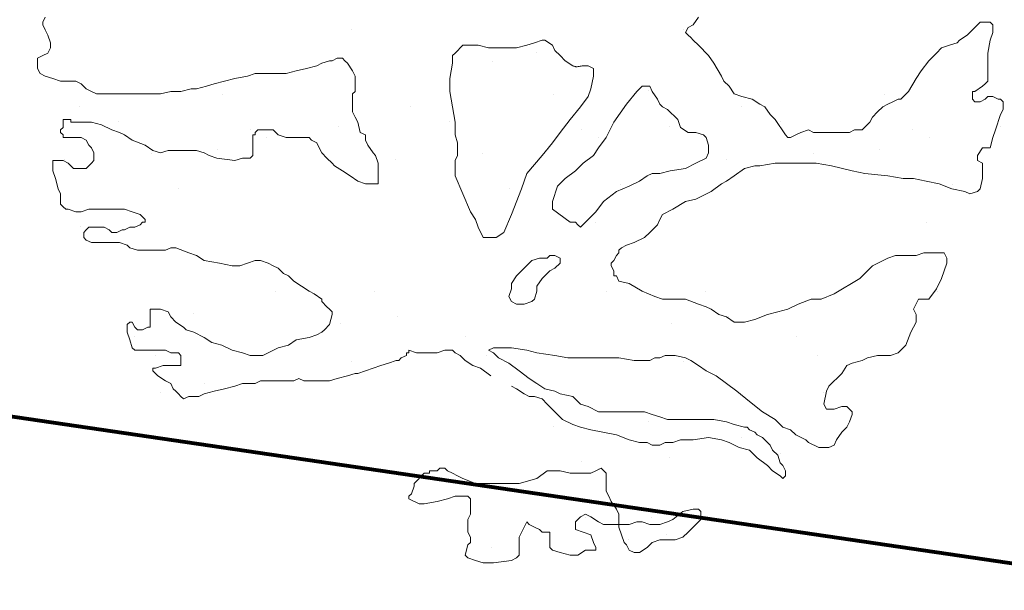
# Model space of a CAD drawing. Header units: millimetres. Extents: x -90830 to 24172, y -102460 to 73669.
# Tile 187 of 198: x 5909 to 8139, y 65278 to 66570. Entities that reach past the tile are written whole.
import ezdxf

# ---------------------------------------------------------------- set-up
doc = ezdxf.new("R2010")
doc.units = ezdxf.units.MM
doc.layers.add('Algemeen01', color=253, linetype='Continuous', lineweight=80)
doc.layers.add('Standard', color=253, linetype='Continuous', lineweight=9)

msp = doc.modelspace()

# ---------------------------------------------------------------- linework, layer by layer
at = {"layer": 'Algemeen01'}
msp.add_line((17626.5, 63949.8), (1661.5, 66291.2), dxfattribs=at)
at = {"layer": 'Standard'}
for p, q in [((5967, 66575.6), (5961.2, 66564)), ((5961.2, 66564), (5961.2, 66558.2)), ((5961.2, 66558.2), (5967, 66546.5)), ((7422.8, 66552.3), (7434.4, 66558.2)), ((7434.4, 66558.2), (7446, 66575.6)), ((8084, 66564), (8066.6, 66546.5)), ((8095.6, 66564), (8084, 66564)), ((8107.2, 66564), (8095.6, 66564)), ((8113, 66558.2), (8107.2, 66564)), ((8113, 66540.7), (8113, 66558.2)), ((5967, 66546.5), (5972.8, 66534.9)), ((6661.5, 66546.6), (6661.5, 66546.6)), ((7411.5, 66546.6), (7411.5, 66546.6)), ((7417, 66540.7), (7422.8, 66552.3)), ((7422.8, 66534.9), (7417, 66540.7)), ((8066.6, 66546.5), (8055, 66534.9)), ((8107.2, 66523.4), (8113, 66540.7)), ((5972.8, 66534.9), (5978.6, 66517.6)), ((5978.6, 66517.6), (5978.6, 66511.8)), ((7074.8, 66517.6), (7057.4, 66511.8)), ((7092.2, 66523.4), (7074.8, 66517.6)), ((7098, 66523.4), (7092.2, 66523.4)), ((7115.4, 66511.8), (7098, 66523.4)), ((7428.6, 66529.2), (7422.8, 66534.9)), ((7434.4, 66523.4), (7428.6, 66529.2)), ((7446, 66511.8), (7434.4, 66523.4)), ((8031.8, 66517.6), (8014.4, 66511.8)), ((8037.6, 66523.4), (8031.8, 66517.6)), ((8055, 66534.9), (8037.6, 66523.4)), ((8101.4, 66494.3), (8107.2, 66523.4)), ((5972.8, 66494.3), (5961.2, 66488.6)), ((5978.6, 66506), (5972.8, 66494.3)), ((5978.6, 66511.8), (5978.6, 66506)), ((6895, 66494.3), (6889.2, 66488.6)), ((6912.4, 66511.8), (6895, 66494.3)), ((6924, 66511.8), (6912.4, 66511.8)), ((6947.2, 66511.8), (6924, 66511.8)), ((6970.4, 66506), (6947.2, 66511.8)), ((6993.6, 66506), (6970.4, 66506)), ((7034.2, 66506), (6993.6, 66506)), ((7057.4, 66511.8), (7034.2, 66506)), ((7078.5, 66496.3), (7078.5, 66496.3)), ((7121.2, 66500.1), (7115.4, 66511.8)), ((7132.8, 66488.6), (7121.2, 66500.1)), ((7469.2, 66488.6), (7446, 66511.8)), ((7985.4, 66494.3), (7968, 66477)), ((7997, 66506), (7985.4, 66494.3)), ((8014.4, 66511.8), (7997, 66506)), ((8101.4, 66471.2), (8101.4, 66494.3)), ((5961.2, 66488.6), (5949.6, 66482.8)), ((5949.6, 66482.8), (5949.6, 66465.3)), ((6581.8, 66465.3), (6593.4, 66471.2)), ((6593.4, 66471.2), (6610.8, 66477)), ((6610.8, 66477), (6616.6, 66477)), ((6616.6, 66477), (6628.2, 66482.8)), ((6628.2, 66482.8), (6639.8, 66482.8)), ((6639.8, 66482.8), (6645.6, 66477)), ((6645.6, 66477), (6651.4, 66471.2)), ((6651.4, 66471.2), (6663, 66453.7)), ((6889.2, 66471.2), (6883.4, 66436.4)), ((6889.2, 66488.6), (6889.2, 66471.2)), ((6978.8, 66476.1), (6978.8, 66476.1)), ((7144.4, 66477), (7132.8, 66488.6)), ((7161.8, 66465.3), (7144.4, 66477)), ((7480.8, 66471.2), (7469.2, 66488.6)), ((7498.2, 66442.2), (7480.8, 66471.2)), ((7968, 66477), (7950.6, 66453.7)), ((8101.4, 66453.7), (8101.4, 66471.2)), ((5949.6, 66465.3), (5949.6, 66459.5)), ((5949.6, 66459.5), (5955.4, 66447.9)), ((5955.4, 66447.9), (5967, 66442.2)), ((6425.2, 66442.2), (6442.6, 66447.9)), ((6442.6, 66447.9), (6465.8, 66447.9)), ((6465.8, 66447.9), (6489, 66447.9)), ((6489, 66447.9), (6512.2, 66447.9)), ((6512.2, 66447.9), (6535.4, 66453.7)), ((6535.4, 66453.7), (6558.6, 66459.5)), ((6558.6, 66459.5), (6581.8, 66465.3)), ((6663, 66453.7), (6668.8, 66442.2)), ((7163.2, 66464.9), (7161.8, 66465.3)), ((7164.7, 66464.4), (7163.2, 66464.9)), ((7166.1, 66464), (7164.7, 66464.4)), ((7167.5, 66463.5), (7166.1, 66464)), ((7168.9, 66463.1), (7167.5, 66463.5)), ((7171.2, 66463.4), (7168.9, 66463.1)), ((7173.5, 66463.7), (7171.2, 66463.4)), ((7175.8, 66464), (7173.5, 66463.7)), ((7178.1, 66464.4), (7175.8, 66464)), ((7180.4, 66464.7), (7178.1, 66464.4)), ((7182.7, 66465), (7180.4, 66464.7)), ((7185, 66465.3), (7182.7, 66465)), ((7196.6, 66465.3), (7185, 66465.3)), ((7208.2, 66459.5), (7196.6, 66465.3)), ((7208.2, 66447.9), (7208.2, 66459.5)), ((7208.2, 66442.2), (7208.2, 66447.9)), ((7950.6, 66453.7), (7938.9, 66436.4)), ((8101.4, 66442.2), (8101.4, 66453.7)), ((5967, 66442.2), (5984.4, 66436.4)), ((5984.4, 66436.4), (6001.8, 66430.6)), ((6001.8, 66430.6), (6007.6, 66430.6)), ((6007.6, 66430.6), (6013.4, 66430.6)), ((6013.4, 66430.6), (6025, 66430.6)), ((6025, 66430.6), (6036.6, 66430.6)), ((6036.6, 66430.6), (6048.2, 66424.8)), ((6048.2, 66424.8), (6059.8, 66413.1)), ((6332.4, 66419), (6349.8, 66424.8)), ((6349.8, 66424.8), (6373, 66430.6)), ((6373, 66430.6), (6396.2, 66436.4)), ((6396.2, 66436.4), (6425.2, 66442.2)), ((6668.8, 66442.2), (6668.8, 66430.6)), ((6668.8, 66430.6), (6668.8, 66407.3)), ((6883.4, 66436.4), (6883.4, 66407.3)), ((7202.4, 66413.1), (7208.2, 66442.2)), ((7504, 66430.6), (7498.2, 66442.2)), ((7515.6, 66419), (7504, 66430.6)), ((7938.9, 66436.4), (7921.6, 66407.3)), ((8089.8, 66419), (8095.6, 66424.8)), ((8095.6, 66424.8), (8101.4, 66430.6)), ((8101.4, 66430.6), (8101.4, 66442.2)), ((6059.8, 66413.1), (6071.4, 66407.3)), ((6071.4, 66407.3), (6083, 66401.6)), ((6228, 66401.6), (6251.2, 66407.3)), ((6251.2, 66407.3), (6274.4, 66407.3)), ((6274.4, 66407.3), (6297.6, 66413.1)), ((6297.6, 66413.1), (6309.2, 66413.1)), ((6309.2, 66413.1), (6332.4, 66419)), ((6668.8, 66407.3), (6663, 66401.6)), ((6883.4, 66407.3), (6889.2, 66372.5)), ((7196.6, 66395.8), (7202.4, 66413.1)), ((7306.8, 66407.3), (7283.6, 66378.3)), ((7318.4, 66419), (7306.8, 66407.3)), ((7330, 66419), (7318.4, 66419)), ((7335.8, 66419), (7330, 66419)), ((7332, 66410.1), (7332, 66410.1)), ((7341.6, 66407.3), (7335.8, 66419)), ((7353.2, 66390), (7341.6, 66407.3)), ((7527.2, 66401.6), (7515.6, 66419)), ((7921.6, 66407.3), (7904.2, 66390)), ((8066.6, 66390), (8066.6, 66407.3)), ((8066.6, 66407.3), (8072.4, 66407.3)), ((8072.4, 66407.3), (8089.8, 66419)), ((8082, 66410.1), (8082, 66410.1)), ((6083, 66401.6), (6123.6, 66401.6)), ((6123.6, 66401.6), (6146.8, 66401.6)), ((6146.8, 66401.6), (6158.4, 66401.6)), ((6158.4, 66401.6), (6181.6, 66401.6)), ((6181.6, 66401.6), (6210.6, 66401.6)), ((6210.6, 66401.6), (6228, 66401.6)), ((6367.5, 66399.6), (6367.5, 66399.6)), ((6663, 66401.6), (6663, 66390)), ((6663, 66390), (6663, 66361)), ((7117.5, 66399.6), (7117.5, 66399.6)), ((7179.2, 66372.5), (7196.6, 66395.8)), ((7359, 66378.3), (7353.2, 66390)), ((7544.6, 66395.8), (7527.2, 66401.6)), ((7567.8, 66390), (7544.6, 66395.8)), ((7585.2, 66378.3), (7567.8, 66390)), ((7867.5, 66399.6), (7867.5, 66399.6)), ((7886.8, 66384.2), (7875.2, 66378.3)), ((7898.4, 66390), (7886.8, 66384.2)), ((7904.2, 66390), (7898.4, 66390)), ((8072.4, 66384.2), (8066.6, 66390)), ((8084, 66384.2), (8072.4, 66384.2)), ((8095.6, 66390), (8084, 66384.2)), ((8101.4, 66395.8), (8095.6, 66390)), ((8107.2, 66395.8), (8101.4, 66395.8)), ((8113, 66395.8), (8107.2, 66395.8)), ((8124.6, 66390), (8113, 66395.8)), ((8130.4, 66390), (8124.6, 66390)), ((8136.2, 66384.2), (8130.4, 66390)), ((8136.2, 66366.7), (8136.2, 66384.2)), ((6043.5, 66373.3), (6043.5, 66373.3)), ((6663, 66361), (6668.8, 66349.4)), ((6793.5, 66373.3), (6793.5, 66373.3)), ((6889.2, 66372.5), (6895, 66337.8)), ((7156, 66343.6), (7179.2, 66372.5)), ((7283.6, 66378.3), (7254.6, 66337.8)), ((7364.8, 66372.5), (7359, 66378.3)), ((7376.4, 66366.7), (7364.8, 66372.5)), ((7399.6, 66343.6), (7376.4, 66366.7)), ((7543.5, 66373.3), (7543.5, 66373.3)), ((7596.8, 66372.5), (7585.2, 66378.3)), ((7608.4, 66355.2), (7596.8, 66372.5)), ((7852, 66361), (7840.4, 66349.4)), ((7863.6, 66372.5), (7852, 66361)), ((7875.2, 66378.3), (7863.6, 66372.5)), ((8130.4, 66355.2), (8136.2, 66366.7)), ((6013.4, 66343.6), (6007.6, 66343.6)), ((6007.6, 66343.6), (6007.6, 66337.8)), ((6007.6, 66337.8), (6007.6, 66332)), ((6019.2, 66343.6), (6013.4, 66343.6)), ((6025, 66343.6), (6019.2, 66343.6)), ((6025, 66337.8), (6025, 66343.6)), ((6030.8, 66337.8), (6025, 66337.8)), ((6048.2, 66337.8), (6030.8, 66337.8)), ((6071.4, 66337.8), (6048.2, 66337.8)), ((6094.6, 66332), (6071.4, 66337.8)), ((6132, 66338.8), (6132, 66338.8)), ((6668.8, 66349.4), (6674.6, 66337.8)), ((6674.6, 66337.8), (6680.4, 66314.6)), ((6882, 66338.8), (6882, 66338.8)), ((6895, 66337.8), (6895, 66308.8)), ((7132.8, 66314.6), (7156, 66343.6)), ((7254.6, 66337.8), (7237.2, 66303)), ((7405.4, 66326.1), (7399.6, 66343.6)), ((7620, 66343.6), (7608.4, 66355.2)), ((7643.2, 66308.8), (7620, 66343.6)), ((7632, 66338.8), (7632, 66338.8)), ((7834.6, 66337.8), (7817.2, 66320.3)), ((7840.4, 66349.4), (7834.6, 66337.8)), ((8118.8, 66320.3), (8130.4, 66355.2)), ((6007.6, 66326.1), (6001.8, 66320.3)), ((6001.8, 66320.3), (6001.8, 66314.6)), ((6001.8, 66314.6), (6007.6, 66308.8)), ((6007.6, 66332), (6007.6, 66326.1)), ((6117.8, 66320.3), (6094.6, 66332)), ((6135.2, 66314.6), (6117.8, 66320.3)), ((6146.8, 66308.8), (6135.2, 66314.6)), ((6432, 66320.8), (6432, 66320.8)), ((6448.4, 66320.3), (6442.6, 66314.6)), ((6442.6, 66314.6), (6442.6, 66308.8)), ((6460, 66320.3), (6448.4, 66320.3)), ((6465.8, 66320.3), (6460, 66320.3)), ((6471.6, 66320.3), (6465.8, 66320.3)), ((6483.2, 66320.3), (6471.6, 66320.3)), ((6494.8, 66308.8), (6483.2, 66320.3)), ((6630.8, 66329.1), (6630.8, 66329.1)), ((6680.4, 66314.6), (6692, 66308.8)), ((7115.4, 66291.3), (7132.8, 66314.6)), ((7182, 66320.8), (7182, 66320.8)), ((7380.8, 66329.1), (7380.8, 66329.1)), ((7422.8, 66314.6), (7405.4, 66326.1)), ((7440.2, 66314.6), (7422.8, 66314.6)), ((7457.6, 66308.8), (7440.2, 66314.6)), ((7678, 66314.6), (7666.4, 66308.8)), ((7695.4, 66320.3), (7678, 66314.6)), ((7707, 66314.6), (7695.4, 66320.3)), ((7730.2, 66314.6), (7707, 66314.6)), ((7747.6, 66314.6), (7730.2, 66314.6)), ((7765, 66314.6), (7747.6, 66314.6)), ((7788.2, 66314.6), (7765, 66314.6)), ((7799.8, 66320.3), (7788.2, 66314.6)), ((7817.2, 66320.3), (7799.8, 66320.3)), ((7932, 66320.8), (7932, 66320.8)), ((8113, 66303), (8118.8, 66320.3)), ((8130.8, 66329.1), (8130.8, 66329.1)), ((6007.6, 66308.8), (6007.6, 66303)), ((6007.6, 66303), (6013.4, 66303)), ((6013.4, 66303), (6019.2, 66303)), ((6019.2, 66303), (6025, 66303)), ((6025, 66303), (6036.6, 66303)), ((6036.6, 66303), (6048.2, 66303)), ((6048.2, 66303), (6059.8, 66297.2)), ((6059.8, 66297.2), (6065.6, 66285.5)), ((6164.2, 66297.2), (6146.8, 66308.8)), ((6193.2, 66285.5), (6164.2, 66297.2)), ((6442.6, 66308.8), (6436.8, 66308.8)), ((6436.8, 66308.8), (6436.8, 66303)), ((6436.8, 66303), (6436.8, 66291.3)), ((6436.8, 66291.3), (6436.8, 66279.7)), ((6468.8, 66302.8), (6468.8, 66302.8)), ((6512.2, 66303), (6494.8, 66308.8)), ((6523.8, 66303), (6512.2, 66303)), ((6541.2, 66303), (6523.8, 66303)), ((6552.8, 66303), (6541.2, 66303)), ((6564.4, 66303), (6552.8, 66303)), ((6570.2, 66297.2), (6564.4, 66303)), ((6581.8, 66291.3), (6570.2, 66297.2)), ((6587.6, 66279.7), (6581.8, 66291.3)), ((6692, 66308.8), (6692, 66297.2)), ((6692, 66297.2), (6697.8, 66285.5)), ((6895, 66308.8), (6900.8, 66291.3)), ((6900.8, 66291.3), (6900.8, 66268.2)), ((7092.2, 66262.4), (7115.4, 66291.3)), ((7218.8, 66302.8), (7218.8, 66302.8)), ((7237.2, 66303), (7219.8, 66279.7)), ((7463.4, 66303), (7457.6, 66308.8)), ((7469.2, 66285.5), (7463.4, 66303)), ((7649, 66303), (7643.2, 66308.8)), ((7654.8, 66303), (7649, 66303)), ((7666.4, 66308.8), (7654.8, 66303)), ((7968.8, 66302.8), (7968.8, 66302.8)), ((8107.2, 66279.7), (8113, 66303)), ((6065.6, 66285.5), (6071.4, 66279.7)), ((6071.4, 66279.7), (6077.2, 66268.2)), ((6210.6, 66274), (6193.2, 66285.5)), ((6228, 66268.2), (6210.6, 66274)), ((6245.4, 66274), (6228, 66268.2)), ((6268.6, 66274), (6245.4, 66274)), ((6286, 66274), (6268.6, 66274)), ((6309.2, 66274), (6286, 66274)), ((6326.6, 66268.2), (6309.2, 66274)), ((6357, 66275.8), (6357, 66275.8)), ((6436.8, 66279.7), (6436.8, 66262.4)), ((6593.4, 66268.2), (6587.6, 66279.7)), ((6697.8, 66285.5), (6709.4, 66268.2)), ((7107, 66275.8), (7107, 66275.8)), ((7219.8, 66279.7), (7208.2, 66262.4)), ((7469.2, 66268.2), (7469.2, 66285.5)), ((7857, 66275.8), (7857, 66275.8)), ((8078.2, 66262.4), (8089.8, 66279.7)), ((8089.8, 66279.7), (8101.4, 66279.7)), ((8101.4, 66279.7), (8107.2, 66279.7)), ((6007.6, 66250.8), (5984.4, 66250.8)), ((5984.4, 66250.8), (5984.4, 66245)), ((6019.2, 66245), (6007.6, 66250.8)), ((6010.5, 66254.1), (6010.5, 66254.1)), ((6077.2, 66250.8), (6071.4, 66245)), ((6077.2, 66268.2), (6077.2, 66262.4)), ((6077.2, 66262.4), (6077.2, 66250.8)), ((6207.8, 66267.6), (6207.8, 66267.6)), ((6338.2, 66262.4), (6326.6, 66268.2)), ((6355.6, 66256.6), (6338.2, 66262.4)), ((6396.2, 66250.8), (6355.6, 66256.6)), ((6413.6, 66256.6), (6396.2, 66250.8)), ((6431, 66256.6), (6413.6, 66256.6)), ((6436.8, 66262.4), (6431, 66256.6)), ((6605, 66256.6), (6593.4, 66268.2)), ((6616.6, 66245), (6605, 66256.6)), ((6709.4, 66268.2), (6715.2, 66262.4)), ((6715.2, 66262.4), (6721, 66245)), ((6760.5, 66254.1), (6760.5, 66254.1)), ((6900.8, 66262.4), (6895, 66250.8)), ((6895, 66250.8), (6895, 66227.6)), ((6900.8, 66268.2), (6900.8, 66262.4)), ((6957.8, 66267.6), (6957.8, 66267.6)), ((7057.4, 66221.8), (7092.2, 66262.4)), ((7208.2, 66262.4), (7185, 66245)), ((7440.2, 66245), (7463.4, 66256.6)), ((7463.4, 66256.6), (7469.2, 66268.2)), ((7510.5, 66254.1), (7510.5, 66254.1)), ((7707.8, 66267.6), (7707.8, 66267.6)), ((8078.2, 66250.8), (8078.2, 66262.4)), ((8089.8, 66245), (8078.2, 66250.8)), ((5984.4, 66245), (5984.4, 66227.6)), ((5984.4, 66227.6), (5990.2, 66210.2)), ((6025, 66239.1), (6019.2, 66245)), ((6030.8, 66233.3), (6025, 66239.1)), ((6042.4, 66233.3), (6030.8, 66233.3)), ((6054, 66233.3), (6042.4, 66233.3)), ((6059.8, 66233.3), (6054, 66233.3)), ((6071.4, 66245), (6059.8, 66233.3)), ((6622.4, 66239.1), (6616.6, 66245)), ((6639.8, 66227.6), (6622.4, 66239.1)), ((6657.2, 66216), (6639.8, 66227.6)), ((6721, 66245), (6721, 66233.3)), ((6721, 66233.3), (6721, 66221.8)), ((6895, 66227.6), (6895, 66216)), ((7167.6, 66227.6), (7144.4, 66210.2)), ((7185, 66245), (7167.6, 66227.6)), ((7359, 66221.8), (7382.2, 66227.6)), ((7382.2, 66227.6), (7417, 66233.3)), ((7417, 66233.3), (7440.2, 66245)), ((7527.2, 66216), (7550.4, 66233.3)), ((7550.4, 66233.3), (7573.6, 66239.1)), ((7573.6, 66239.1), (7585.2, 66239.1)), ((7585.2, 66239.1), (7620, 66245)), ((7620, 66245), (7649, 66245)), ((7649, 66245), (7678, 66245)), ((7678, 66245), (7712.8, 66245)), ((7712.8, 66245), (7747.6, 66239.1)), ((7747.6, 66239.1), (7794, 66227.6)), ((7794, 66227.6), (7823, 66221.8)), ((8089.8, 66233.3), (8089.8, 66245)), ((8089.8, 66221.8), (8089.8, 66233.3)), ((5990.2, 66210.2), (5996, 66187)), ((6674.6, 66204.3), (6657.2, 66216)), ((6692, 66198.5), (6674.6, 66204.3)), ((6721, 66221.8), (6721, 66210.2)), ((6721, 66210.2), (6721, 66204.3)), ((6721, 66204.3), (6721, 66198.5)), ((6895, 66216), (6912.4, 66175.4)), ((7045.8, 66187), (7057.4, 66221.8)), ((7144.4, 66210.2), (7127, 66192.7)), ((7289.4, 66192.7), (7312.6, 66204.3)), ((7312.6, 66204.3), (7330, 66216)), ((7330, 66216), (7341.6, 66221.8)), ((7341.6, 66221.8), (7359, 66221.8)), ((7498.2, 66198.5), (7509.8, 66204.3)), ((7509.8, 66204.3), (7527.2, 66216)), ((7823, 66221.8), (7875.2, 66216)), ((7875.2, 66216), (7910, 66210.2)), ((7910, 66210.2), (7933.2, 66210.2)), ((7933.2, 66210.2), (7962.2, 66204.3)), ((7962.2, 66204.3), (7991.2, 66198.5)), ((8084, 66187), (8089.8, 66210.2)), ((8089.8, 66210.2), (8089.8, 66221.8)), ((5996, 66187), (6001.8, 66175.4)), ((6269.3, 66186.6), (6269.3, 66186.6)), ((6709.4, 66198.5), (6692, 66198.5)), ((6721, 66198.5), (6709.4, 66198.5)), ((7019.3, 66186.6), (7019.3, 66186.6)), ((7022.6, 66129), (7045.8, 66187)), ((7127, 66192.7), (7115.4, 66158)), ((7231.4, 66158), (7260.4, 66181.2)), ((7260.4, 66181.2), (7289.4, 66192.7)), ((7270.5, 66196.3), (7270.5, 66196.3)), ((7440.2, 66163.8), (7475, 66181.2)), ((7475, 66181.2), (7498.2, 66198.5)), ((7991.2, 66198.5), (8020.2, 66187)), ((8020.2, 66187), (8049.2, 66181.2)), ((8020.5, 66196.3), (8020.5, 66196.3)), ((8049.2, 66181.2), (8060.8, 66175.4)), ((8060.8, 66175.4), (8078.2, 66181.2)), ((8078.2, 66181.2), (8084, 66187)), ((6001.8, 66175.4), (6001.8, 66169.6)), ((6001.8, 66169.6), (6001.8, 66158)), ((6001.8, 66158), (6001.8, 66152.1)), ((6912.4, 66175.4), (6929.8, 66134.8)), ((7115.4, 66158), (7115.4, 66140.6)), ((7214, 66134.8), (7231.4, 66158)), ((7388, 66140.6), (7417, 66158)), ((7417, 66158), (7440.2, 66163.8)), ((6001.8, 66152.1), (6007.6, 66146.4)), ((6007.6, 66146.4), (6013.4, 66140.6)), ((6013.4, 66140.6), (6019.2, 66140.6)), ((6019.2, 66140.6), (6036.6, 66134.8)), ((6036.6, 66134.8), (6048.2, 66134.8)), ((6048.2, 66134.8), (6065.6, 66140.6)), ((6065.6, 66140.6), (6088.8, 66140.6)), ((6088.8, 66140.6), (6106.2, 66140.6)), ((6106.2, 66140.6), (6129.4, 66140.6)), ((6129.4, 66140.6), (6146.8, 66140.6)), ((6146.8, 66140.6), (6164.2, 66134.8)), ((6164.2, 66134.8), (6181.6, 66129)), ((6929.8, 66134.8), (6941.4, 66117.3)), ((7115.4, 66140.6), (7156, 66111.5)), ((7196.6, 66117.3), (7214, 66134.8)), ((7364.8, 66129), (7388, 66140.6)), ((6181.6, 66129), (6187.4, 66123.2)), ((6187.4, 66123.2), (6193.2, 66117.3)), ((6193.2, 66117.3), (6193.2, 66111.5)), ((6941.4, 66117.3), (6947.2, 66100)), ((7005.2, 66088.4), (7022.6, 66129)), ((7179.2, 66100), (7196.6, 66117.3)), ((7353.2, 66105.7), (7359, 66117.3)), ((7359, 66117.3), (7364.8, 66129)), ((6047.3, 66102.6), (6047.3, 66102.6)), ((6059.8, 66094.2), (6054, 66088.4)), ((6065.6, 66100), (6059.8, 66094.2)), ((6077.2, 66100), (6065.6, 66100)), ((6094.6, 66100), (6077.2, 66100)), ((6100.4, 66100), (6094.6, 66100)), ((6112, 66094.2), (6100.4, 66100)), ((6117.8, 66088.4), (6112, 66094.2)), ((6141, 66094.2), (6129.4, 66088.4)), ((6146.8, 66094.2), (6141, 66094.2)), ((6158.4, 66100), (6146.8, 66094.2)), ((6164.2, 66100), (6158.4, 66100)), ((6170, 66100), (6164.2, 66100)), ((6181.6, 66105.7), (6170, 66100)), ((6187.4, 66111.5), (6181.6, 66105.7)), ((6193.2, 66111.5), (6187.4, 66111.5)), ((6947.2, 66100), (6958.8, 66076.8)), ((7156, 66111.5), (7167.6, 66111.5)), ((7167.6, 66111.5), (7173.4, 66105.7)), ((7173.4, 66105.7), (7179.2, 66100)), ((7212, 66110.8), (7212, 66110.8)), ((7335.8, 66088.4), (7353.2, 66105.7)), ((7962, 66110.8), (7962, 66110.8)), ((6054, 66088.4), (6054, 66082.6)), ((6054, 66082.6), (6054, 66076.8)), ((6054, 66076.8), (6059.8, 66071)), ((6059.8, 66071), (6071.4, 66065.1)), ((6123.6, 66088.4), (6117.8, 66088.4)), ((6129.4, 66088.4), (6123.6, 66088.4)), ((6958.8, 66076.8), (6964.6, 66076.8)), ((6964.6, 66076.8), (6987.8, 66076.8)), ((6987.8, 66076.8), (7005.2, 66088.4)), ((7301, 66065.1), (7324.2, 66076.8)), ((7324.2, 66076.8), (7335.8, 66088.4)), ((6071.4, 66065.1), (6083, 66065.1)), ((6083, 66065.1), (6094.6, 66065.1)), ((6094.6, 66065.1), (6100.4, 66065.1)), ((6100.4, 66065.1), (6106.2, 66065.1)), ((6106.2, 66065.1), (6129.4, 66065.1)), ((6129.4, 66065.1), (6135.2, 66065.1)), ((6135.2, 66065.1), (6152.6, 66059.4)), ((6152.6, 66059.4), (6158.4, 66053.6)), ((6158.4, 66053.6), (6175.8, 66047.8)), ((6175.8, 66047.8), (6199, 66047.8)), ((6199, 66047.8), (6216.4, 66047.8)), ((6216.4, 66047.8), (6228, 66047.8)), ((6228, 66047.8), (6239.6, 66047.8)), ((6239.6, 66047.8), (6251.2, 66053.6)), ((6251.2, 66053.6), (6262.8, 66053.6)), ((6262.8, 66053.6), (6291.8, 66042)), ((7266.2, 66047.8), (7272, 66053.6)), ((7266.2, 66042), (7266.2, 66047.8)), ((7272, 66053.6), (7283.6, 66059.4)), ((7283.6, 66059.4), (7301, 66065.1)), ((6291.8, 66042), (6309.2, 66036.2)), ((6309.2, 66036.2), (6326.6, 66024.5)), ((6326.6, 66024.5), (6361.4, 66018.7)), ((6425.2, 66018.7), (6442.6, 66024.5)), ((6442.6, 66024.5), (6454.2, 66024.5)), ((6454.2, 66024.5), (6471.6, 66018.7)), ((7069, 66024.5), (7051.6, 66007.2)), ((7086.4, 66030.3), (7069, 66024.5)), ((7103.8, 66030.3), (7086.4, 66030.3)), ((7109.6, 66036.2), (7103.8, 66030.3)), ((7121.2, 66036.2), (7109.6, 66036.2)), ((7132.8, 66030.3), (7121.2, 66036.2)), ((7132.8, 66024.5), (7132.8, 66030.3)), ((7132.8, 66018.7), (7132.8, 66024.5)), ((7248.8, 66018.7), (7254.6, 66024.5)), ((7254.6, 66024.5), (7260.4, 66036.2)), ((7260.4, 66036.2), (7266.2, 66042)), ((7875.2, 66030.3), (7840.4, 66013)), ((7892.6, 66036.2), (7875.2, 66030.3)), ((7915.8, 66036.2), (7892.6, 66036.2)), ((7938.9, 66036.2), (7915.8, 66036.2)), ((7956.4, 66042), (7938.9, 66036.2)), ((7985.4, 66042), (7956.4, 66042)), ((8002.8, 66042), (7985.4, 66042)), ((8008.6, 66030.3), (8002.8, 66042)), ((8008.6, 66018.7), (8008.6, 66030.3)), ((6361.4, 66018.7), (6390.4, 66013)), ((6390.4, 66013), (6407.8, 66013)), ((6407.8, 66013), (6425.2, 66018.7)), ((6471.6, 66018.7), (6483.2, 66013)), ((6483.2, 66013), (6494.8, 66007.2)), ((6494.8, 66007.2), (6506.4, 65995.6)), ((7051.6, 66007.2), (7034.2, 65989.8)), ((7092.2, 65984), (7109.6, 66001.4)), ((7109.6, 66001.4), (7121.2, 66007.2)), ((7121.2, 66007.2), (7132.8, 66018.7)), ((7248.8, 66013), (7248.8, 66018.7)), ((7254.6, 66001.4), (7248.8, 66013)), ((7254.6, 65995.6), (7254.6, 66001.4)), ((7840.4, 66013), (7811.4, 65984)), ((7997, 65984), (8002.8, 66001.4)), ((8002.8, 66001.4), (8008.6, 66018.7)), ((6506.4, 65995.6), (6518, 65989.8)), ((6518, 65989.8), (6529.6, 65978.1)), ((7034.2, 65989.8), (7022.6, 65972.4)), ((7080.6, 65966.6), (7092.2, 65984)), ((7254.6, 65989.8), (7254.6, 65995.6)), ((7260.4, 65989.8), (7254.6, 65989.8)), ((7266.2, 65978.1), (7260.4, 65989.8)), ((7811.4, 65984), (7753.4, 65949.2)), ((7985.4, 65960.8), (7997, 65984)), ((6529.6, 65978.1), (6547, 65966.6)), ((6547, 65966.6), (6564.4, 65955)), ((7022.6, 65960.8), (7016.8, 65943.3)), ((7022.6, 65972.4), (7022.6, 65960.8)), ((7080.6, 65955), (7080.6, 65966.6)), ((7289.4, 65972.4), (7266.2, 65978.1)), ((7318.4, 65955), (7289.4, 65972.4)), ((7968, 65937.5), (7985.4, 65960.8)), ((6488.3, 65955.6), (6488.3, 65955.6)), ((6564.4, 65955), (6576, 65949.2)), ((6576, 65949.2), (6593.4, 65937.5)), ((6593.4, 65937.5), (6593.4, 65931.8)), ((6713.3, 65954.1), (6713.3, 65954.1)), ((7016.8, 65943.3), (7022.6, 65931.8)), ((7069, 65931.8), (7074.8, 65937.5)), ((7074.8, 65937.5), (7080.6, 65955)), ((7238.3, 65955.6), (7238.3, 65955.6)), ((7347.4, 65943.3), (7318.4, 65955)), ((7364.8, 65937.5), (7347.4, 65943.3)), ((7393.8, 65937.5), (7364.8, 65937.5)), ((7417, 65937.5), (7393.8, 65937.5)), ((7446, 65926), (7417, 65937.5)), ((7463.3, 65954.1), (7463.3, 65954.1)), ((7701.2, 65937.5), (7672.2, 65926)), ((7724.4, 65937.5), (7701.2, 65937.5)), ((7753.4, 65949.2), (7724.4, 65937.5)), ((7933.2, 65914.4), (7944.8, 65937.5)), ((7944.8, 65937.5), (7950.6, 65937.5)), ((7950.6, 65937.5), (7968, 65937.5)), ((7988.3, 65955.6), (7988.3, 65955.6)), ((6216.4, 65914.4), (6204.8, 65914.4)), ((6204.8, 65914.4), (6204.8, 65908.6)), ((6228, 65914.4), (6216.4, 65914.4)), ((6245.4, 65908.6), (6228, 65914.4)), ((6593.4, 65931.8), (6605, 65920.2)), ((6605, 65920.2), (6610.8, 65914.4)), ((6610.8, 65914.4), (6616.6, 65908.6)), ((7022.6, 65931.8), (7034.2, 65926)), ((7034.2, 65926), (7045.8, 65926)), ((7045.8, 65926), (7051.6, 65926)), ((7051.6, 65926), (7069, 65931.8)), ((7463.4, 65920.2), (7446, 65926)), ((7475, 65914.4), (7463.4, 65920.2)), ((7492.4, 65902.8), (7475, 65914.4)), ((7649, 65914.4), (7625.8, 65908.6)), ((7672.2, 65926), (7649, 65914.4)), ((7938.9, 65902.8), (7933.2, 65914.4)), ((6204.8, 65908.6), (6204.8, 65897)), ((6204.8, 65897), (6204.8, 65885.4)), ((6251.2, 65897), (6245.4, 65908.6)), ((6262.8, 65885.4), (6251.2, 65897)), ((6302.3, 65905.3), (6302.3, 65905.3)), ((6616.6, 65902.8), (6610.8, 65879.6)), ((6616.6, 65908.6), (6616.6, 65902.8)), ((6764.3, 65897.8), (6764.3, 65897.8)), ((7509.8, 65897), (7492.4, 65902.8)), ((7527.2, 65885.4), (7509.8, 65897)), ((7514.3, 65897.8), (7514.3, 65897.8)), ((7573.6, 65891.1), (7550.4, 65885.4)), ((7602.6, 65902.8), (7573.6, 65891.1)), ((7625.8, 65908.6), (7602.6, 65902.8)), ((7938.9, 65885.4), (7938.9, 65902.8)), ((6158.4, 65885.4), (6152.6, 65879.6)), ((6152.6, 65879.6), (6152.6, 65862.2)), ((6164.2, 65885.4), (6158.4, 65885.4)), ((6170, 65873.8), (6164.2, 65885.4)), ((6175.8, 65868), (6170, 65873.8)), ((6187.4, 65868), (6175.8, 65868)), ((6199, 65873.8), (6187.4, 65868)), ((6204.8, 65873.8), (6199, 65873.8)), ((6204.8, 65885.4), (6204.8, 65873.8)), ((6280.2, 65873.8), (6262.8, 65885.4)), ((6286, 65868), (6280.2, 65873.8)), ((6303.4, 65862.2), (6286, 65868)), ((6599.2, 65868), (6593.4, 65862.2)), ((6610.8, 65879.6), (6599.2, 65868)), ((6635.3, 65881.3), (6635.3, 65881.3)), ((7385.3, 65881.3), (7385.3, 65881.3)), ((7550.4, 65885.4), (7527.2, 65885.4)), ((7927.4, 65862.2), (7933.2, 65873.8)), ((7933.2, 65873.8), (7938.9, 65885.4)), ((6152.6, 65862.2), (6158.4, 65844.8)), ((6158.4, 65844.8), (6164.2, 65827.4)), ((6168.8, 65852.8), (6168.8, 65852.8)), ((6326.6, 65850.5), (6303.4, 65862.2)), ((6344, 65839), (6326.6, 65850.5)), ((6535.4, 65844.8), (6518, 65833.2)), ((6564.4, 65850.5), (6535.4, 65844.8)), ((6581.8, 65856.3), (6564.4, 65850.5)), ((6593.4, 65862.2), (6581.8, 65856.3)), ((6918.8, 65852.8), (6918.8, 65852.8)), ((7668.8, 65852.8), (7668.8, 65852.8)), ((7915.8, 65833.2), (7927.4, 65862.2)), ((6164.2, 65827.4), (6170, 65821.6)), ((6367.2, 65833.2), (6344, 65839)), ((6390.4, 65821.6), (6367.2, 65833.2)), ((6494.8, 65827.4), (6471.6, 65815.8)), ((6518, 65833.2), (6494.8, 65827.4)), ((6970.4, 65821.6), (6982, 65827.4)), ((6982, 65827.4), (6993.6, 65827.4)), ((6993.6, 65827.4), (7022.6, 65827.4)), ((7022.6, 65827.4), (7057.4, 65821.6)), ((7898.4, 65815.8), (7915.8, 65833.2)), ((6170, 65821.6), (6187.4, 65821.6)), ((6187.4, 65821.6), (6204.8, 65821.6)), ((6204.8, 65821.6), (6222.2, 65821.6)), ((6216, 65808.6), (6216, 65808.6)), ((6222.2, 65821.6), (6239.6, 65821.6)), ((6239.6, 65821.6), (6251.2, 65815.8)), ((6251.2, 65815.8), (6268.6, 65815.8)), ((6268.6, 65815.8), (6274.4, 65810)), ((6274.4, 65810), (6274.4, 65792.6)), ((6413.6, 65815.8), (6390.4, 65821.6)), ((6431, 65810), (6413.6, 65815.8)), ((6448.4, 65810), (6431, 65810)), ((6460, 65810), (6448.4, 65810)), ((6471.6, 65815.8), (6460, 65810)), ((6767.4, 65798.4), (6773.2, 65804.1)), ((6773.2, 65804.1), (6784.8, 65810)), ((6784.8, 65810), (6784.8, 65815.8)), ((6784.8, 65815.8), (6790.6, 65815.8)), ((6790.6, 65815.8), (6790.6, 65821.6)), ((6790.6, 65821.6), (6808, 65815.8)), ((6808, 65815.8), (6831.2, 65815.8)), ((6831.2, 65815.8), (6854.4, 65815.8)), ((6854.4, 65815.8), (6871.8, 65821.6)), ((6871.8, 65821.6), (6877.6, 65821.6)), ((6877.6, 65821.6), (6889.2, 65821.6)), ((6889.2, 65821.6), (6895, 65815.8)), ((6895, 65815.8), (6906.6, 65810)), ((6906.6, 65810), (6918.2, 65798.4)), ((6966, 65808.6), (6966, 65808.6)), ((6982, 65815.8), (6970.4, 65821.6)), ((6993.6, 65804.1), (6982, 65815.8)), ((7016.8, 65792.6), (6993.6, 65804.1)), ((7057.4, 65821.6), (7080.6, 65815.8)), ((7080.6, 65815.8), (7121.2, 65810)), ((7121.2, 65810), (7150.2, 65804.1)), ((7150.2, 65804.1), (7179.2, 65804.1)), ((7179.2, 65804.1), (7214, 65804.1)), ((7214, 65804.1), (7266.2, 65804.1)), ((7266.2, 65804.1), (7301, 65798.4)), ((7335.8, 65798.4), (7347.4, 65804.1)), ((7347.4, 65804.1), (7359, 65804.1)), ((7359, 65804.1), (7370.6, 65810)), ((7370.6, 65810), (7382.2, 65810)), ((7382.2, 65810), (7393.8, 65810)), ((7393.8, 65810), (7417, 65804.1)), ((7417, 65804.1), (7428.6, 65798.4)), ((7716, 65808.6), (7716, 65808.6)), ((7817.2, 65798.4), (7828.8, 65804.1)), ((7828.8, 65804.1), (7852, 65810)), ((7852, 65810), (7869.4, 65810)), ((7869.4, 65810), (7881, 65810)), ((7881, 65810), (7898.4, 65815.8)), ((6216.4, 65781), (6210.6, 65781)), ((6210.6, 65781), (6210.6, 65775.2)), ((6233.8, 65786.8), (6216.4, 65781)), ((6239.6, 65786.8), (6233.8, 65786.8)), ((6245.4, 65786.8), (6239.6, 65786.8)), ((6251.2, 65786.8), (6245.4, 65786.8)), ((6262.8, 65786.8), (6251.2, 65786.8)), ((6274.4, 65786.8), (6262.8, 65786.8)), ((6274.4, 65792.6), (6274.4, 65786.8)), ((6661.5, 65796.6), (6661.5, 65796.6)), ((6692, 65775.2), (6709.4, 65781)), ((6709.4, 65781), (6726.8, 65786.8)), ((6726.8, 65786.8), (6744.2, 65792.6)), ((6744.2, 65792.6), (6761.6, 65798.4)), ((6761.6, 65798.4), (6767.4, 65798.4)), ((6918.2, 65798.4), (6935.6, 65786.8)), ((6935.6, 65786.8), (6953, 65781)), ((6953, 65781), (6976.2, 65763.5)), ((7040, 65775.2), (7016.8, 65792.6)), ((7301, 65798.4), (7330, 65798.4)), ((7330, 65798.4), (7335.8, 65798.4)), ((7411.5, 65796.6), (7411.5, 65796.6)), ((7428.6, 65798.4), (7446, 65786.8)), ((7446, 65786.8), (7463.4, 65775.2)), ((7770.8, 65769.3), (7782.4, 65786.8)), ((7782.4, 65786.8), (7794, 65792.6)), ((7794, 65792.6), (7817.2, 65798.4)), ((6210.6, 65775.2), (6222.2, 65763.5)), ((6222.2, 65763.5), (6239.6, 65752)), ((6529.6, 65752), (6541.2, 65757.8)), ((6541.2, 65757.8), (6552.8, 65752)), ((6610.8, 65752), (6628.2, 65757.8)), ((6628.2, 65757.8), (6651.4, 65763.5)), ((6651.4, 65763.5), (6668.8, 65769.3)), ((6668.8, 65769.3), (6674.6, 65769.3)), ((6674.6, 65769.3), (6692, 65775.2)), ((7063.2, 65757.8), (7040, 65775.2)), ((7080.6, 65746.2), (7063.2, 65757.8)), ((7463.4, 65775.2), (7486.6, 65763.5)), ((7486.6, 65763.5), (7509.8, 65746.2)), ((7741.8, 65740.4), (7770.8, 65769.3)), ((6239.6, 65752), (6251.2, 65746.2)), ((6251.2, 65746.2), (6257, 65734.6)), ((6257, 65734.6), (6262.8, 65728.8)), ((6328.5, 65746.3), (6328.5, 65746.3)), ((6349.8, 65728.8), (6373, 65734.6)), ((6373, 65734.6), (6396.2, 65740.4)), ((6396.2, 65740.4), (6413.6, 65746.2)), ((6413.6, 65746.2), (6425.2, 65746.2)), ((6425.2, 65746.2), (6442.6, 65746.2)), ((6442.6, 65746.2), (6454.2, 65752)), ((6454.2, 65752), (6471.6, 65752)), ((6471.6, 65752), (6483.2, 65752)), ((6483.2, 65752), (6494.8, 65752)), ((6494.8, 65752), (6512.2, 65752)), ((6512.2, 65752), (6529.6, 65752)), ((6552.8, 65752), (6576, 65752)), ((6576, 65752), (6593.4, 65752)), ((6593.4, 65752), (6610.8, 65752)), ((7022.6, 65740.4), (7034.2, 65734.6)), ((7034.2, 65734.6), (7051.6, 65722.9)), ((7078.5, 65746.3), (7078.5, 65746.3)), ((7098, 65734.6), (7080.6, 65746.2)), ((7121.2, 65728.8), (7098, 65734.6)), ((7509.8, 65746.2), (7533, 65728.8)), ((7736, 65728.8), (7741.8, 65740.4)), ((6228.8, 65726.1), (6228.8, 65726.1)), ((6262.8, 65728.8), (6268.6, 65722.9)), ((6268.6, 65722.9), (6274.4, 65717.1)), ((6274.4, 65717.1), (6280.2, 65711.4)), ((6280.2, 65711.4), (6291.8, 65717.1)), ((6291.8, 65717.1), (6297.6, 65717.1)), ((6297.6, 65717.1), (6315, 65717.1)), ((6315, 65717.1), (6326.6, 65722.9)), ((6326.6, 65722.9), (6349.8, 65728.8)), ((7051.6, 65722.9), (7063.2, 65717.1)), ((7063.2, 65717.1), (7074.8, 65717.1)), ((7074.8, 65717.1), (7092.2, 65711.4)), ((7092.2, 65711.4), (7103.8, 65699.8)), ((7132.8, 65722.9), (7121.2, 65728.8)), ((7161.8, 65717.1), (7132.8, 65722.9)), ((7179.2, 65699.8), (7161.8, 65717.1)), ((7533, 65728.8), (7562, 65705.6)), ((7728.8, 65726.1), (7728.8, 65726.1)), ((7730.2, 65699.8), (7736, 65728.8)), ((7103.8, 65699.8), (7121.2, 65682.3)), ((7196.6, 65694), (7179.2, 65699.8)), ((7219.8, 65682.3), (7196.6, 65694)), ((7562, 65705.6), (7591, 65682.3)), ((7736, 65688.1), (7730.2, 65699.8)), ((7770.8, 65694), (7753.4, 65688.1)), ((7782.4, 65694), (7770.8, 65694)), ((7788.2, 65688.1), (7782.4, 65694)), ((7121.2, 65682.3), (7138.6, 65665)), ((7243, 65682.3), (7219.8, 65682.3)), ((7260.4, 65682.3), (7243, 65682.3)), ((7283.6, 65682.3), (7260.4, 65682.3)), ((7301, 65682.3), (7283.6, 65682.3)), ((7324.2, 65682.3), (7301, 65682.3)), ((7341.6, 65676.5), (7324.2, 65682.3)), ((7359, 65670.8), (7341.6, 65676.5)), ((7376.4, 65665), (7359, 65670.8)), ((7591, 65682.3), (7620, 65665)), ((7747.6, 65688.1), (7736, 65688.1)), ((7753.4, 65688.1), (7747.6, 65688.1)), ((7794, 65682.3), (7788.2, 65688.1)), ((7788.2, 65659.2), (7794, 65676.5)), ((7794, 65676.5), (7794, 65682.3)), ((7117.5, 65649.6), (7117.5, 65649.6)), ((7138.6, 65665), (7161.8, 65653.4)), ((7161.8, 65653.4), (7179.2, 65647.6)), ((7179.2, 65647.6), (7202.4, 65641.8)), ((7332, 65660.1), (7332, 65660.1)), ((7393.8, 65665), (7376.4, 65665)), ((7417, 65665), (7393.8, 65665)), ((7428.6, 65665), (7417, 65665)), ((7457.6, 65665), (7428.6, 65665)), ((7480.8, 65665), (7457.6, 65665)), ((7509.8, 65659.2), (7480.8, 65665)), ((7527.2, 65653.4), (7509.8, 65659.2)), ((7550.4, 65647.6), (7527.2, 65653.4)), ((7556.2, 65647.6), (7550.4, 65647.6)), ((7562, 65641.8), (7556.2, 65647.6)), ((7620, 65665), (7637.4, 65647.6)), ((7637.4, 65647.6), (7654.8, 65641.8)), ((7770.8, 65635.9), (7782.4, 65647.6)), ((7782.4, 65647.6), (7788.2, 65659.2)), ((7202.4, 65641.8), (7260.4, 65630.2)), ((7260.4, 65630.2), (7289.4, 65618.6)), ((7434.4, 65618.6), (7469.2, 65624.4)), ((7469.2, 65624.4), (7498.2, 65618.6)), ((7543.5, 65623.3), (7543.5, 65623.3)), ((7573.6, 65635.9), (7562, 65641.8)), ((7579.4, 65630.2), (7573.6, 65635.9)), ((7591, 65624.4), (7579.4, 65630.2)), ((7602.6, 65612.8), (7591, 65624.4)), ((7654.8, 65641.8), (7666.4, 65630.2)), ((7666.4, 65630.2), (7689.6, 65618.6)), ((7759.2, 65618.6), (7770.8, 65635.9)), ((7289.4, 65618.6), (7312.6, 65612.8)), ((7312.6, 65612.8), (7330, 65612.8)), ((7330, 65612.8), (7341.6, 65607)), ((7341.6, 65607), (7347.4, 65607)), ((7347.4, 65607), (7353.2, 65607)), ((7353.2, 65607), (7359, 65607)), ((7359, 65607), (7370.6, 65612.8)), ((7370.6, 65612.8), (7388, 65612.8)), ((7388, 65612.8), (7405.4, 65618.6)), ((7405.4, 65618.6), (7417, 65618.6)), ((7417, 65618.6), (7434.4, 65618.6)), ((7498.2, 65618.6), (7515.6, 65612.8)), ((7515.6, 65612.8), (7538.8, 65601.1)), ((7538.8, 65601.1), (7562, 65595.3)), ((7608.4, 65607), (7602.6, 65612.8)), ((7614.2, 65595.3), (7608.4, 65607)), ((7689.6, 65618.6), (7695.4, 65612.8)), ((7695.4, 65612.8), (7718.6, 65601.1)), ((7718.6, 65601.1), (7724.4, 65601.1)), ((7724.4, 65601.1), (7730.2, 65601.1)), ((7730.2, 65601.1), (7741.8, 65601.1)), ((7741.8, 65601.1), (7753.4, 65607)), ((7753.4, 65607), (7759.2, 65618.6)), ((7380.8, 65579.1), (7380.8, 65579.1)), ((7562, 65595.3), (7579.4, 65578)), ((7579.4, 65578), (7602.6, 65560.6)), ((7625.8, 65583.8), (7614.2, 65595.3)), ((7631.6, 65566.4), (7625.8, 65583.8)), ((7632, 65588.8), (7632, 65588.8)), ((6860.2, 65554.8), (6854.4, 65548.9)), ((6866, 65554.8), (6860.2, 65554.8)), ((6871.8, 65554.8), (6866, 65554.8)), ((6877.6, 65548.9), (6871.8, 65554.8)), ((7182, 65570.8), (7182, 65570.8)), ((7225.6, 65554.8), (7214, 65548.9)), ((7237.2, 65543.2), (7225.6, 65554.8)), ((7602.6, 65560.6), (7614.2, 65548.9)), ((7637.4, 65560.6), (7631.6, 65566.4)), ((7643.2, 65548.9), (7637.4, 65560.6)), ((6825.4, 65543.2), (6802.2, 65520)), ((6831.2, 65543.2), (6825.4, 65543.2)), ((6837, 65543.2), (6831.2, 65543.2)), ((6854.4, 65548.9), (6837, 65548.9)), ((6837, 65548.9), (6837, 65543.2)), ((6889.2, 65543.2), (6877.6, 65548.9)), ((6900.8, 65537.4), (6889.2, 65543.2)), ((6912.4, 65531.6), (6900.8, 65537.4)), ((7103.8, 65548.9), (7080.6, 65531.6)), ((7115.4, 65548.9), (7103.8, 65548.9)), ((7132.8, 65548.9), (7115.4, 65548.9)), ((7156, 65543.2), (7132.8, 65548.9)), ((7167.6, 65543.2), (7156, 65543.2)), ((7185, 65543.2), (7167.6, 65543.2)), ((7202.4, 65543.2), (7185, 65543.2)), ((7214, 65548.9), (7202.4, 65543.2)), ((7218.8, 65552.8), (7218.8, 65552.8)), ((7237.2, 65531.6), (7237.2, 65543.2)), ((7614.2, 65548.9), (7631.6, 65537.4)), ((7631.6, 65537.4), (7637.4, 65531.6)), ((7637.4, 65531.6), (7643.2, 65537.4)), ((7643.2, 65537.4), (7643.2, 65548.9)), ((6802.2, 65514.1), (6796.4, 65496.8)), ((6802.2, 65520), (6802.2, 65514.1)), ((6941.4, 65520), (6912.4, 65531.6)), ((6993.6, 65520), (6941.4, 65520)), ((7040, 65520), (6993.6, 65520)), ((7080.6, 65531.6), (7040, 65520)), ((7237.2, 65525.8), (7237.2, 65531.6)), ((7237.2, 65508.3), (7237.2, 65525.8)), ((6796.4, 65496.8), (6790.6, 65491)), ((6790.6, 65491), (6790.6, 65485.2)), ((6877.6, 65485.2), (6895, 65491)), ((6895, 65491), (6912.4, 65491)), ((6912.4, 65491), (6924, 65491)), ((6924, 65491), (6929.8, 65485.2)), ((7237.2, 65502.5), (7237.2, 65508.3)), ((7243, 65491), (7237.2, 65502.5)), ((7248.8, 65479.4), (7243, 65491)), ((6790.6, 65485.2), (6813.8, 65473.6)), ((6813.8, 65473.6), (6825.4, 65473.6)), ((6825.4, 65473.6), (6854.4, 65479.4)), ((6854.4, 65479.4), (6877.6, 65485.2)), ((6929.8, 65485.2), (6929.8, 65473.6)), ((6929.8, 65473.6), (6929.8, 65467.8)), ((6929.8, 65467.8), (6929.8, 65456.2)), ((7260.4, 65461.9), (7248.8, 65479.4)), ((6929.8, 65450.4), (6924, 65438.8)), ((6929.8, 65456.2), (6929.8, 65450.4)), ((7167.6, 65433), (7179.2, 65444.6)), ((7179.2, 65444.6), (7190.8, 65450.4)), ((7189.5, 65443.3), (7189.5, 65443.3)), ((7190.8, 65450.4), (7202.4, 65444.6)), ((7202.4, 65444.6), (7219.8, 65433)), ((7266.2, 65450.4), (7260.4, 65461.9)), ((7266.2, 65433), (7266.2, 65450.4)), ((7411.2, 65456.2), (7388, 65438.8)), ((7434.4, 65461.9), (7411.2, 65456.2)), ((7446, 65461.9), (7434.4, 65461.9)), ((7451.8, 65456.2), (7446, 65461.9)), ((7451.8, 65444.6), (7451.8, 65456.2)), ((7451.8, 65438.8), (7451.8, 65444.6)), ((6924, 65438.8), (6924, 65421.3)), ((6924, 65421.3), (6924, 65409.8)), ((7040, 65398.2), (7051.6, 65421.3)), ((7051.6, 65421.3), (7057.4, 65433)), ((7057.4, 65433), (7063.2, 65427.1)), ((7063.2, 65427.1), (7074.8, 65421.3)), ((7074.8, 65421.3), (7086.4, 65415.5)), ((7167.6, 65421.3), (7167.6, 65433)), ((7167.6, 65415.5), (7167.6, 65421.3)), ((7219.8, 65433), (7231.4, 65427.1)), ((7231.4, 65427.1), (7248.8, 65427.1)), ((7248.8, 65427.1), (7260.4, 65427.1)), ((7260.4, 65427.1), (7266.2, 65427.1)), ((7266.2, 65427.1), (7266.2, 65433)), ((7266.2, 65427.1), (7266.2, 65421.3)), ((7272, 65427.1), (7266.2, 65427.1)), ((7266.2, 65421.3), (7272, 65404)), ((7289.4, 65427.1), (7272, 65427.1)), ((7306.8, 65433), (7289.4, 65427.1)), ((7318.4, 65433), (7306.8, 65433)), ((7335.8, 65427.1), (7318.4, 65433)), ((7359, 65427.1), (7335.8, 65427.1)), ((7339.5, 65442.3), (7339.5, 65442.3)), ((7376.4, 65433), (7359, 65427.1)), ((7388, 65438.8), (7376.4, 65433)), ((7422.8, 65409.8), (7451.8, 65438.8)), ((6924, 65409.8), (6929.8, 65398.2)), ((7086.4, 65415.5), (7092.2, 65409.8)), ((7092.2, 65409.8), (7103.8, 65409.8)), ((7103.8, 65409.8), (7109.6, 65409.8)), ((7109.6, 65409.8), (7109.6, 65404)), ((7109.6, 65404), (7109.6, 65398.2)), ((7185, 65409.8), (7167.6, 65415.5)), ((7202.4, 65404), (7185, 65409.8)), ((7208.2, 65386.6), (7202.4, 65404)), ((7272, 65404), (7277.8, 65386.6)), ((7373.5, 65404.8), (7373.5, 65404.8)), ((7411.2, 65398.2), (7422.8, 65409.8)), ((6924, 65380.8), (6918.2, 65357.6)), ((6929.8, 65386.6), (6924, 65380.8)), ((6929.8, 65398.2), (6929.8, 65386.6)), ((7040, 65386.6), (7040, 65398.2)), ((7040, 65369.2), (7040, 65386.6)), ((7109.6, 65398.2), (7109.6, 65380.8)), ((7109.6, 65380.8), (7109.6, 65374.9)), ((7214, 65374.9), (7208.2, 65386.6)), ((7277.8, 65386.6), (7283.6, 65380.8)), ((7283.6, 65380.8), (7289.4, 65369.2)), ((7287.5, 65393.8), (7287.5, 65393.8)), ((7330, 65374.9), (7341.6, 65386.6)), ((7341.6, 65386.6), (7359, 65392.4)), ((7359, 65392.4), (7376.4, 65392.4)), ((7376.4, 65392.4), (7393.8, 65392.4)), ((7393.8, 65392.4), (7411.2, 65398.2)), ((6918.2, 65357.6), (6924, 65351.8)), ((6976.5, 65374.8), (6976.5, 65374.8)), ((7034.2, 65351.8), (7040, 65357.6)), ((7040, 65357.6), (7040, 65369.2)), ((7109.6, 65374.9), (7115.4, 65369.2)), ((7115.4, 65369.2), (7132.8, 65363.4)), ((7132.8, 65363.4), (7156, 65357.6)), ((7156, 65357.6), (7173.4, 65357.6)), ((7173.4, 65357.6), (7190.8, 65369.2)), ((7190.8, 65369.2), (7208.2, 65369.2)), ((7208.2, 65369.2), (7214, 65369.2)), ((7214, 65369.2), (7214, 65374.9)), ((7289.4, 65369.2), (7301, 65363.4)), ((7301, 65363.4), (7312.6, 65363.4)), ((7312.6, 65363.4), (7330, 65374.9)), ((6924, 65351.8), (6941.4, 65346)), ((6941.4, 65346), (6958.8, 65340.1)), ((6958.8, 65340.1), (6982, 65340.1)), ((6982, 65340.1), (7022.6, 65346)), ((7008, 65345.3), (7008, 65345.3)), ((7022.6, 65346), (7034.2, 65351.8))]:
    msp.add_line(p, q, dxfattribs=at)

doc.saveas('drawing.dxf')
